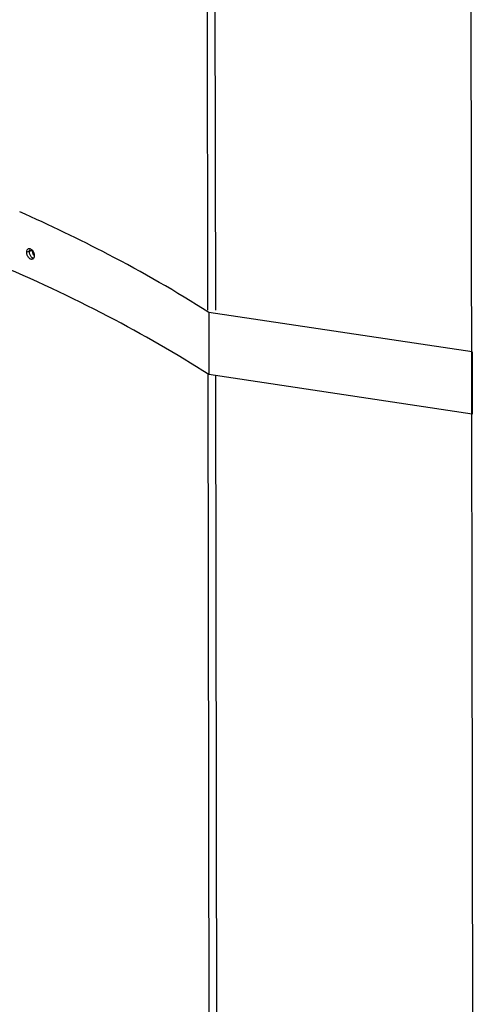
# Model space of a CAD drawing. Header units: inches. Extents: x -1 to 205, y 81 to 217.
# Tile 6 of 108: x 38.28 to 42.07, y 102.07 to 110.29. Entities that reach past the tile are written whole.
import ezdxf

# ---------------------------------------------------------------- set-up
doc = ezdxf.new("R2010")
doc.units = ezdxf.units.IN
doc.header["$LTSCALE"] = 1.1
doc.header["$MEASUREMENT"] = 0
doc.layers.get('0').update_dxf_attribs({"linetype": 'CONTINUOUS'})
for name, color, linetype in [('3_ALL_AXES', 7, 'CONTINUOUS'), ('6_ALL_SURFS', 7, 'CONTINUOUS'), ('7_ALL_FEATURES', 7, 'CONTINUOUS')]:
    doc.layers.add(name, color=color, linetype=linetype)

msp = doc.modelspace()

# ---------------------------------------------------------------- linework, layer by layer
at = {"color": 7, "linetype": 'Continuous'}
for points, start_tangent, end_tangent in [([(38.3809, 108.3683), (38.3818, 108.3571), (38.3848, 108.3458)], (0.001016, -0.999999), (0.327599, -0.944817)), ([(38.3848, 108.3458), (38.3897, 108.3345), (38.3922, 108.3301)], (0.327599, -0.944817), (0.524829, -0.851208))]:
    msp.add_spline(points, degree=3, dxfattribs=dict(at, start_tangent=start_tangent, end_tangent=end_tangent))
at = {"layer": '3_ALL_AXES', "color": 7, "linetype": 'Continuous'}
for points, start_tangent, end_tangent in [([(38.3851, 108.3449), (38.3809, 108.3683)], (-0.333517, 0.942744), (-0.001682, 0.999999)), ([(38.3922, 108.3301), (38.3851, 108.3449)], (-0.530254, 0.847839), (-0.333517, 0.942744))]:
    msp.add_spline(points, degree=3, dxfattribs=dict(at, start_tangent=start_tangent, end_tangent=end_tangent))
at = {"layer": '6_ALL_SURFS', "color": 7, "linetype": 'Continuous'}
for points, start_tangent, end_tangent in [([(38.3851, 108.3449), (38.3809, 108.3683)], (-0.335694, 0.941971), (-0.001682, 0.999999)), ([(38.3922, 108.3301), (38.3901, 108.3338), (38.3851, 108.3449)], (-0.526389, 0.850244), (-0.335694, 0.941971)), ([(38.3965, 108.3239), (38.3922, 108.3301)], (-0.621284, 0.783585), (-0.526389, 0.850244))]:
    msp.add_spline(points, degree=3, dxfattribs=dict(at, start_tangent=start_tangent, end_tangent=end_tangent))
at = {"layer": '7_ALL_FEATURES', "color": 7, "linetype": 'Continuous'}
for p, q in [((39.8469, 107.8682), (39.8293, 118.314)), ((39.9121, 107.8683), (39.8946, 118.2926)), ((42.0713, 94.8069), (42.0324, 117.9768)), ((38.3809, 108.3683), (38.3338, 108.3514)), ((38.3809, 108.3683), (38.3567, 108.3564)), ((42.0528, 107.5181), (39.8535, 107.8475)), ((39.8535, 107.8475), (39.8544, 107.3285)), ((42.0528, 107.5181), (42.0537, 106.9991)), ((39.8688, 94.8442), (39.8478, 107.3285)), ((42.0537, 106.9991), (39.8544, 107.3285)), ((39.9335, 95.14), (39.913, 107.3197))]:
    msp.add_line(p, q, dxfattribs=at)
for points, start_tangent, end_tangent in [([(39.8535, 107.8475), (39.0145, 108.3328), (38.2752, 108.6888)], (-0.840604, 0.54165), (-0.913605, 0.406603)), ([(39.8544, 107.3285), (39.0153, 107.8139), (38.0612, 108.2634), (37.6708, 108.4238)], (-0.840604, 0.54165), (-0.929886, 0.367848)), ([(38.3338, 108.3514), (38.338, 108.3711), (38.3494, 108.3818)], (-0.001682, 0.999999), (0.940839, 0.338855)), ([(38.3387, 108.3263), (38.338, 108.328), (38.3338, 108.3514)], (-0.357263, 0.934004), (-0.001682, 0.999999)), ([(38.3494, 108.3818), (38.357, 108.3827), (38.3651, 108.3805), (38.3732, 108.3753), (38.3807, 108.3675), (38.3816, 108.3663)], (0.940839, 0.338855), (0.599096, -0.800677)), ([(38.3567, 108.3564), (38.3604, 108.3752)], (-0.001016, 0.999999), (0.444347, 0.895855)), ([(38.3605, 108.3339), (38.3567, 108.3564)], (-0.321338, 0.946964), (-0.001016, 0.999999)), ([(38.3721, 108.3123), (38.3605, 108.3339)], (-0.610263, 0.792199), (-0.321338, 0.946964)), ([(38.3809, 108.3683), (38.3848, 108.3458)], (0.001016, -0.999999), (0.321462, -0.946922)), ([(38.3816, 108.3663), (38.3871, 108.3576), (38.3914, 108.3482)], (0.599096, -0.800677), (0.355155, -0.934808)), ([(38.3848, 108.3458), (38.3922, 108.3301)], (0.321462, -0.946922), (0.529986, -0.848006)), ([(38.3914, 108.3482), (38.3921, 108.3465), (38.3962, 108.3231)], (0.355155, -0.934808), (0.001682, -0.999999)), ([(38.3502, 108.3061), (38.3494, 108.307), (38.343, 108.3169), (38.3387, 108.3263)], (-0.636237, 0.771494), (-0.357263, 0.934004)), ([(38.3748, 108.2918), (38.3732, 108.2918), (38.3651, 108.294), (38.357, 108.2992), (38.3502, 108.3061)], (-0.999995, 0.003151), (-0.636237, 0.771494)), ([(38.3879, 108.299), (38.3721, 108.3123)], (-0.918348, 0.395773), (-0.610263, 0.792199)), ([(38.3807, 108.2927), (38.3748, 108.2918)], (-0.942111, -0.335301), (-0.999995, 0.003151)), ([(38.3962, 108.3231), (38.3921, 108.3034), (38.3871, 108.2967), (38.3807, 108.2927)], (0.001682, -0.999999), (-0.942111, -0.335301))]:
    msp.add_spline(points, degree=3, dxfattribs=dict(at, start_tangent=start_tangent, end_tangent=end_tangent))

doc.saveas('drawing.dxf')
